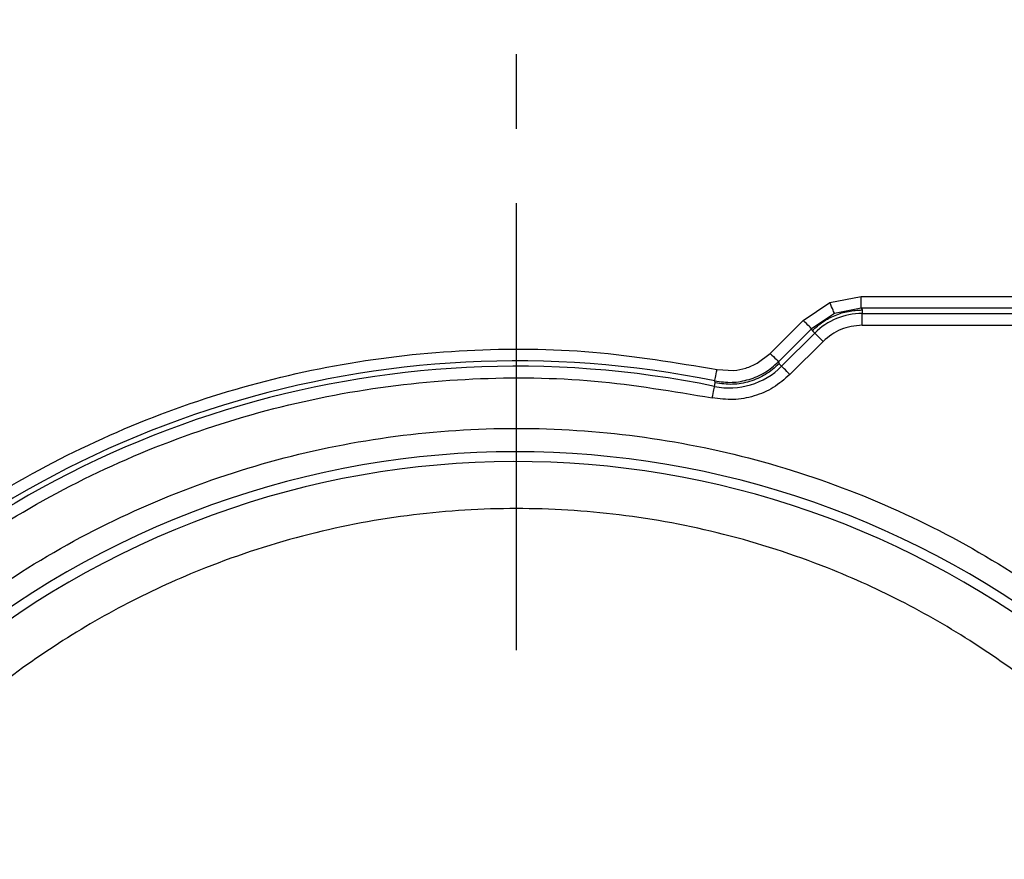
# Model space of a CAD drawing. Header units: millimetres. Extents: x 2719 to 13968, y 3953 to 13921.
# Tile 98 of 160: x 5509 to 5551, y 8562 to 8598. Entities that reach past the tile are written whole.
import ezdxf

# ---------------------------------------------------------------- set-up
doc = ezdxf.new("R2010")
doc.units = ezdxf.units.MM
doc.linetypes.add('CENTER2', pattern=[28.575, 19.05, -3.175, 3.175, -3.175])

msp = doc.modelspace()

# ---------------------------------------------------------------- linework, layer by layer
at = {"linetype": 'CENTER2'}
msp.add_line((5530.513, 8570.917), (5530.513, 8692.101), dxfattribs=at)
at = {"color": 7, "linetype": 'Continuous', "lineweight": 25}
for p, q in [((5543.882, 8585.727), (5545.221, 8585.994)), ((5545.221, 8585.994), (5556.089, 8585.994)), ((5545.221, 8585.494), (5545.221, 8585.994)), ((5542.747, 8584.969), (5543.882, 8585.727)), ((5543.919, 8585.638), (5543.882, 8585.727)), ((5543.955, 8585.552), (5543.919, 8585.638)), ((5543.987, 8585.473), (5543.955, 8585.552)), ((5545.221, 8585.494), (5544.073, 8585.265)), ((5545.221, 8585.494), (5545.254, 8585.415)), ((5556.089, 8585.494), (5545.221, 8585.494)), ((5544.073, 8585.265), (5543.1, 8584.615)), ((5544.016, 8585.404), (5543.987, 8585.473)), ((5544.04, 8585.346), (5544.016, 8585.404)), ((5544.058, 8585.303), (5544.04, 8585.346)), ((5544.069, 8585.276), (5544.058, 8585.303)), ((5544.073, 8585.265), (5544.069, 8585.276)), ((5545.254, 8585.415), (5545.254, 8585.267)), ((5545.254, 8585.267), (5556.01, 8585.267)), ((5545.254, 8584.767), (5545.254, 8585.267)), ((5541.34, 8583.561), (5542.747, 8584.969)), ((5542.815, 8584.901), (5542.747, 8584.969)), ((5542.881, 8584.835), (5542.815, 8584.901)), ((5542.941, 8584.774), (5542.881, 8584.835)), ((5542.995, 8584.721), (5542.941, 8584.774)), ((5543.039, 8584.677), (5542.995, 8584.721)), ((5543.072, 8584.644), (5543.039, 8584.677)), ((5543.093, 8584.623), (5543.072, 8584.644)), ((5545.254, 8584.767), (5556.01, 8584.767)), ((5543.1, 8584.615), (5541.693, 8583.208)), ((5541.824, 8583.017), (5543.238, 8584.431)), ((5543.1, 8584.615), (5543.093, 8584.623)), ((5543.133, 8584.537), (5543.1, 8584.615)), ((5543.238, 8584.431), (5543.133, 8584.537)), ((5543.246, 8584.424), (5543.238, 8584.431)), ((5543.267, 8584.403), (5543.246, 8584.424)), ((5543.3, 8584.37), (5543.267, 8584.403)), ((5543.344, 8584.326), (5543.3, 8584.37)), ((5543.397, 8584.272), (5543.344, 8584.326)), ((5543.458, 8584.212), (5543.397, 8584.272)), ((5542.177, 8582.664), (5543.591, 8584.078)), ((5543.523, 8584.146), (5543.458, 8584.212)), ((5543.591, 8584.078), (5543.523, 8584.146)), ((5540.783, 8583.142), (5541.34, 8583.561)), ((5541.34, 8583.561), (5541.408, 8583.493)), ((5541.408, 8583.493), (5541.473, 8583.427)), ((5541.473, 8583.427), (5541.534, 8583.367)), ((5541.534, 8583.367), (5541.587, 8583.314)), ((5541.587, 8583.314), (5541.631, 8583.27)), ((5541.631, 8583.27), (5541.664, 8583.237)), ((5541.664, 8583.237), (5541.685, 8583.216)), ((5541.685, 8583.216), (5541.693, 8583.208)), ((5541.693, 8583.208), (5541.719, 8583.122)), ((5541.719, 8583.122), (5541.824, 8583.017)), ((5541.832, 8583.01), (5541.824, 8583.017)), ((5541.853, 8582.989), (5541.832, 8583.01)), ((5541.886, 8582.956), (5541.853, 8582.989)), ((5539.003, 8582.536), (5539.018, 8582.61)), ((5539.018, 8582.61), (5539.035, 8582.694)), ((5539.035, 8582.694), (5539.053, 8582.785)), ((5539.053, 8582.785), (5539.073, 8582.88)), ((5539.073, 8582.88), (5539.78, 8582.838)), ((5541.93, 8582.912), (5541.886, 8582.956)), ((5541.983, 8582.858), (5541.93, 8582.912)), ((5542.044, 8582.798), (5541.983, 8582.858)), ((5542.109, 8582.732), (5542.044, 8582.798)), ((5542.177, 8582.664), (5542.109, 8582.732)), ((5538.948, 8582.074), (5538.958, 8582.12)), ((5538.958, 8582.12), (5538.964, 8582.149)), ((5538.964, 8582.149), (5538.966, 8582.16)), ((5538.966, 8582.16), (5538.996, 8582.305)), ((5538.973, 8582.39), (5538.975, 8582.401)), ((5538.996, 8582.305), (5538.973, 8582.39)), ((5538.975, 8582.401), (5538.981, 8582.43)), ((5538.981, 8582.43), (5538.99, 8582.475)), ((5538.99, 8582.475), (5539.003, 8582.536)), ((5538.865, 8581.67), (5538.885, 8581.764)), ((5538.885, 8581.764), (5538.903, 8581.855)), ((5538.903, 8581.855), (5538.921, 8581.939)), ((5538.921, 8581.939), (5538.936, 8582.013)), ((5538.936, 8582.013), (5538.948, 8582.074))]:
    msp.add_line(p, q, dxfattribs=at)
for radius in [159.979, 149.98]:
    msp.add_circle((5530.513, 8540.921), radius, dxfattribs=at)
at = {"color": 30, "true_color": 0xf26722}
for radius, start, end in [(2359.686, 330, 180), (823.781, 209.442633, 59.442633)]:
    msp.add_arc((5530.513, 8540.921), radius, start, end, dxfattribs=at)
at = {"color": 7, "linetype": 'Continuous', "lineweight": 25}
for centre, radius, start, end in [((5530.513, 8540.921), 174.977, 281.09693, 206.5391), ((5530.513, 8540.921), 117.484, 308.77394, 260.07608), ((5545.254, 8582.415), 2.851, 90, 135), ((5530.513, 8540.921), 42.323, 78.47, 135.8406), ((5530.513, 8540.921), 42.096, 78.4168, 135.8826), ((5539.598, 8585.243), 3.148, 258.4168, 315), ((5530.513, 8540.921), 38.449, 318.8402, 273.3362), ((5530.513, 8540.921), 38.029, 318.6093, 273.9897)]:
    msp.add_arc(centre, radius, start, end, dxfattribs=at)
for points, knots in [([(5543.133, 8584.537), (5543.28, 8584.668), (5543.573, 8584.93), (5544.1, 8585.202), (5544.665, 8585.382), (5545.057, 8585.404), (5545.254, 8585.415)], [0, 0, 0, 0, 0.249989, 0.499995, 0.749996, 1, 1, 1, 1]), ([(5545.254, 8584.767), (5544.943, 8584.735), (5544.32, 8584.67), (5543.834, 8584.275), (5543.591, 8584.078)], [0, 0, 0, 0, 0.500009, 1, 1, 1, 1]), ([(5499.792, 8570.754), (5501.083, 8571.991), (5503.665, 8574.464), (5508.087, 8577.524), (5512.825, 8580.045), (5517.849, 8581.945), (5523.07, 8583.208), (5528.405, 8583.796), (5533.782, 8583.761), (5537.309, 8583.173), (5539.073, 8582.88)], [0, 0, 0, 0, 0.124999, 0.25, 0.375, 0.499999, 0.624999, 0.75, 0.875, 1, 1, 1, 1]), ([(5538.973, 8582.39), (5539.218, 8582.357), (5539.709, 8582.293), (5540.442, 8582.433), (5541.132, 8582.721), (5541.506, 8583.045), (5541.693, 8583.208)], [0, 0, 0, 0, 0.250002, 0.499798, 0.7497, 1, 1, 1, 1]), ([(5541.719, 8583.122), (5541.532, 8582.96), (5541.157, 8582.636), (5540.468, 8582.345), (5539.732, 8582.208), (5539.241, 8582.273), (5538.996, 8582.305)], [0, 0, 0, 0, 0.250002, 0.499997, 0.749997, 1, 1, 1, 1]), ([(5539.78, 8582.838), (5539.956, 8582.862), (5540.306, 8582.91), (5540.624, 8583.065), (5540.783, 8583.142)], [0, 0, 0, 0, 0.5002443, 1, 1, 1, 1]), ([(5500.651, 8569.877), (5501.87, 8571.049), (5504.339, 8573.421), (5508.599, 8576.397), (5513.244, 8578.889), (5518.215, 8580.775), (5523.384, 8582.018), (5528.625, 8582.577), (5533.822, 8582.519), (5537.198, 8581.951), (5538.865, 8581.67)], [0, 0, 0, 0, 0.121553, 0.246013, 0.37249, 0.5, 0.62751, 0.753987, 0.878447, 1, 1, 1, 1]), ([(5542.177, 8582.664), (5541.95, 8582.467), (5541.495, 8582.072), (5540.656, 8581.718), (5539.761, 8581.552), (5539.164, 8581.63), (5538.865, 8581.67)], [0, 0, 0, 0, 0.250002, 0.500004, 0.749998, 1, 1, 1, 1]), ([(5491.065, 8540.921), (5491.13, 8542.642), (5491.26, 8546.085), (5492.307, 8551.16), (5493.961, 8556.06), (5496.252, 8560.702), (5499.126, 8565.005), (5502.539, 8568.895), (5506.429, 8572.308), (5510.732, 8575.183), (5515.374, 8577.471), (5520.274, 8579.135), (5525.349, 8580.145), (5530.513, 8580.482), (5535.677, 8580.145), (5540.753, 8579.135), (5545.653, 8577.471), (5550.294, 8575.183), (5554.597, 8572.308), (5558.487, 8568.895), (5561.9, 8565.005), (5564.774, 8560.702), (5567.065, 8556.06), (5568.719, 8551.16), (5569.767, 8546.085), (5569.897, 8542.642), (5569.962, 8540.921)], [0, 0, 0, 0, 0.041651, 0.083347, 0.125, 0.16665, 0.208347, 0.25, 0.29165, 0.333347, 0.375, 0.41665, 0.458347, 0.5, 0.54165, 0.583347, 0.625, 0.66665, 0.708347, 0.75, 0.79165, 0.833347, 0.875, 0.91665, 0.958347, 1, 1, 1, 1]), ([(5566.543, 8540.921), (5566.491, 8542.386), (5566.386, 8545.36), (5565.522, 8549.819), (5564.212, 8553.897), (5562.56, 8557.523), (5560.708, 8560.692), (5558.529, 8563.679), (5556.035, 8566.443), (5553.272, 8568.937), (5550.285, 8571.116), (5547.116, 8572.968), (5543.49, 8574.618), (5539.412, 8575.936), (5534.953, 8576.769), (5530.513, 8577.04), (5526.074, 8576.769), (5521.615, 8575.936), (5517.537, 8574.618), (5513.911, 8572.968), (5510.742, 8571.116), (5507.755, 8568.937), (5504.992, 8566.443), (5502.497, 8563.679), (5500.319, 8560.693), (5498.467, 8557.523), (5496.815, 8553.898), (5495.505, 8549.819), (5494.64, 8545.36), (5494.535, 8542.386), (5494.483, 8540.921)], [0, 0, 0, 0, 0.038814, 0.078831, 0.119976, 0.152138, 0.184304, 0.21715, 0.25, 0.282846, 0.315697, 0.347858, 0.380024, 0.421165, 0.461183, 0.5, 0.538813, 0.578831, 0.619976, 0.652137, 0.684303, 0.717149, 0.75, 0.782846, 0.815696, 0.847858, 0.880024, 0.921164, 0.961184, 1, 1, 1, 1])]:
    msp.add_open_spline(points, degree=3, knots=knots, dxfattribs=at)

doc.saveas('drawing.dxf')
